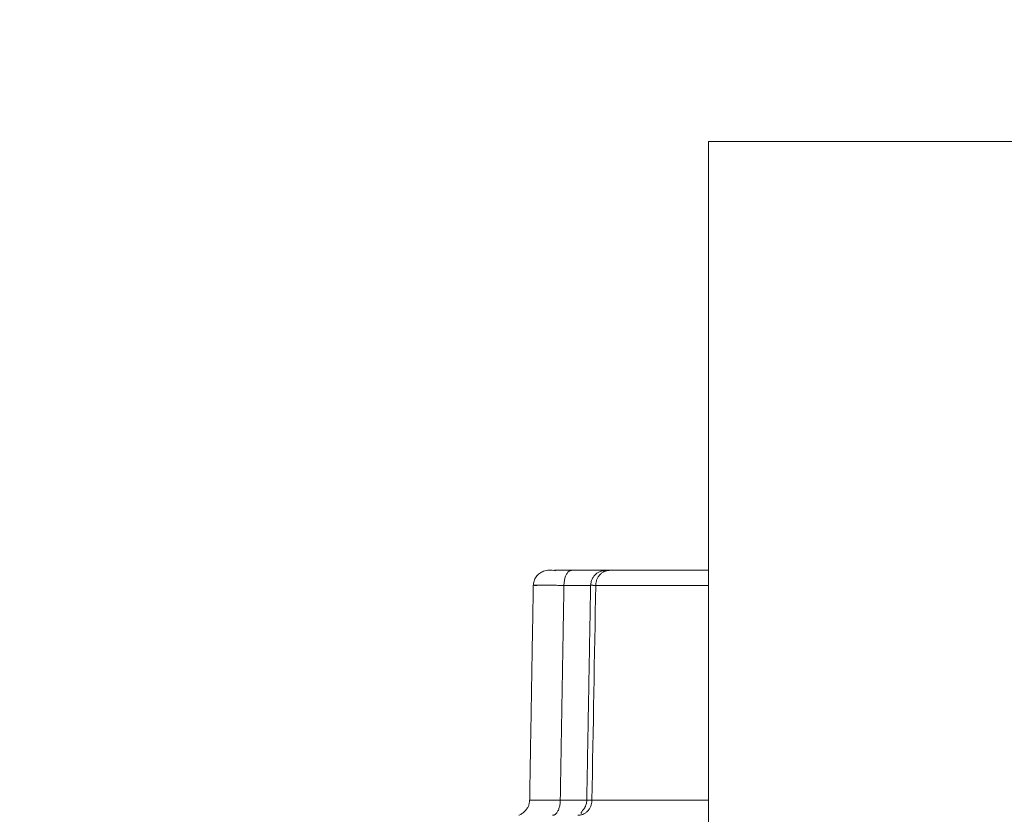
# Model space of a CAD drawing. Header units: millimetres. Extents: x 5437 to 18441, y -4466 to 3128.
# Tile 32 of 256: x 8036 to 8068, y -2704 to -2678. Entities that reach past the tile are written whole.
import ezdxf

# ---------------------------------------------------------------- set-up
doc = ezdxf.new("R2010")
doc.units = ezdxf.units.MM
doc.layers.add('1', color=7, linetype='Continuous', true_color=0xffffff)
doc.dimstyles.get("Standard").update_dxf_attribs({"dimtxt": 0.18, "dimasz": 0.18, "dimexe": 0.18, "dimexo": 0.0625, "dimgap": 0.09, "dimtad": 0, "dimtih": 1, "dimtoh": 1, "dimdec": 4, "dimzin": 0, "dimdsep": 46, "dimtxsty": 'Standard', "dimcen": 0.09, "dimadec": 0, "dimazin": 0, "dimtfac": 1, "dimtdec": 4, "dimtofl": 0, "dimtmove": 0, "dimatfit": 3, "dimfxl": 1, "dimtolj": 1, "dimtzin": 0, "dimarcsym": 0})

# ---------------------------------------------------------------- blocks, each defined once
blk = doc.blocks.new('*D53')
at = {"color": 0, "lineweight": -2, "transparency": 16777216}
for p, q in [((10989.431, -2154.415), (10692.917, -2240.821)), ((11069.431, -2154.415), (10989.431, -2154.415)), ((8443.39, -2896.322), (8443.57, -2896.322)), ((8443.48, -2896.412), (8443.48, -2896.232))]:
    blk.add_line(p, q, dxfattribs=at)
at = {"color": 0, "lineweight": 20, "transparency": 16777216}
blk.add_solid([(10689.187, -2228.02), (10696.648, -2253.622), (10616.112, -2263.203)], dxfattribs=at)
at = {"layer": 'Defpoints', "color": 0, "lineweight": 20, "transparency": 16777216}
for p in [(10616.112, -2263.203), (6270.848, -3529.44)]:
    blk.add_point(p, dxfattribs=at)
at = {"color": 0, "lineweight": 20, "transparency": 16777216, "insert": (11249.521, -2154.415), "char_height": 80, "attachment_point": 5}
blk.add_mtext('\\A1;R2260', dxfattribs=at)
blk = doc.blocks.new('*D54')
at = {"color": 0, "lineweight": -2, "transparency": 16777216}
blk.add_line((7492.685, -2896.322), (7463.516, -2896.322), dxfattribs=at)
at = {"color": 0, "lineweight": -3, "transparency": 16777216}
for start, end in [(14.724706, 87.329624), (101.590205, 175.275294)]:
    blk.add_arc((8434.119, -2896.322), 970.423, start, end, dxfattribs=at)
at = {"color": 0, "lineweight": 20, "transparency": 16777216}
for points in [[(9385.695, -2646.81), (9359.647, -2652.519), (9389.799, -2727.809)], [(7480.316, -2816.939), (7453.672, -2815.84), (7463.696, -2896.322)]]:
    blk.add_solid(points, dxfattribs=at)
at = {"layer": 'Defpoints', "color": 0, "lineweight": 20, "transparency": 16777216}
for p in [(7900.863, -2085.545), (10671.817, -2501.755), (7492.748, -2896.322), (7740.501, -2896.322), (8434.119, -2896.322)]:
    blk.add_point(p, dxfattribs=at)
at = {"color": 0, "lineweight": 20, "transparency": 16777216, "insert": (8359.241, -1928.792), "char_height": 80, "attachment_point": 5}
blk.add_mtext('\\A1;165%%D', dxfattribs=at)

msp = doc.modelspace()

# ---------------------------------------------------------------- linework, layer by layer
at = {"color": 7, "lineweight": 20}
msp.add_arc((8443.47995, -2896.41157), 893, 10.1099821, 350.11198757, dxfattribs=at)
at = {"layer": '1', "color": 0, "lineweight": 20}
for p, q in [((8058.47995, -2682.32157), (8078.47995, -2682.32157)), ((8058.47995, -2682.32157), (8058.47995, -2721.32157)), ((8054.01204, -2696.32157), (8055.25852, -2696.32157)), ((8055.25852, -2696.32157), (8058.48003, -2696.32157)), ((8054.63299, -2696.81459), (8053.76207, -2696.81459)), ((8058.48001, -2696.81459), (8054.80074, -2696.81459)), ((8053.6423, -2703.82855), (8054.50735, -2703.82855)), ((8054.67488, -2703.82855), (8058.47994, -2703.82855))]:
    msp.add_line(p, q, dxfattribs=at)
for points, degree, knots in [([(8053.48529, -2696.33305), (8053.34788, -2696.29785), (8053.16298, -2696.32034), (8052.99288, -2696.39191), (8052.90753, -2696.46774), (8052.8559, -2696.53081), (8052.8142, -2696.60028), (8052.77412, -2696.69668), (8052.7615, -2696.76672), (8052.76149, -2696.81305)], 3, [0, 0, 0, 0, 0.48369816, 0.6557922, 0.71909333, 0.77428341, 0.82785636, 0.88349973, 1, 1, 1, 1]), ([(8053.45801, -2696.32157), (8053.50801, -2696.32157), (8053.56541, -2696.32157), (8053.62958, -2696.32157), (8053.74021, -2696.32157), (8053.8648, -2696.32157), (8053.91242, -2696.32157), (8053.96148, -2696.32157), (8054.01204, -2696.32157)], 5, [0, 0, 0, 0, 0, 0, 0.63339488, 0.63339488, 0.63339488, 1, 1, 1, 1, 1, 1]), ([(8055.25852, -2696.32157), (8055.16023, -2696.31627), (8055.03073, -2696.3308), (8054.90536, -2696.37232), (8054.83325, -2696.41748), (8054.77806, -2696.46925), (8054.74206, -2696.51104), (8054.70985, -2696.55719), (8054.67276, -2696.62376), (8054.64141, -2696.71115), (8054.63225, -2696.77874), (8054.63201, -2696.81269)], 3, [0, 0, 0, 0, 0.35827014, 0.5113243, 0.62948457, 0.67759333, 0.72203181, 0.76548901, 0.80981764, 0.90316055, 1, 1, 1, 1]), ([(8052.64271, -2703.83009), (8052.6423, -2703.86216), (8052.63514, -2703.9261), (8052.60931, -2704.00765), (8052.57822, -2704.06929), (8052.53812, -2704.13159), (8052.47821, -2704.19789), (8052.40758, -2704.25547), (8052.31958, -2704.30994), (8052.28964, -2704.32654), (8052.28836, -2704.32157)], 3, [0, 0, 0, 0, 0.07959838, 0.1614098, 0.20401725, 0.24949215, 0.35561593, 0.48659962, 0.64125994, 1, 1, 1, 1]), ([(8052.75913, -2703.82855), (8052.75673, -2703.82857), (8052.75192, -2703.82861), (8052.74497, -2703.82867), (8052.7382, -2703.82872), (8052.73164, -2703.82878), (8052.72528, -2703.82883), (8052.71913, -2703.82887), (8052.71319, -2703.82892), (8052.70747, -2703.82896), (8052.70197, -2703.829), (8052.69668, -2703.82904), (8052.69162, -2703.82907), (8052.6868, -2703.82911), (8052.6822, -2703.82914), (8052.67784, -2703.82917), (8052.67371, -2703.82919), (8052.66983, -2703.82922), (8052.66619, -2703.82924), (8052.6628, -2703.82926), (8052.65965, -2703.82928), (8052.65676, -2703.8293), (8052.65413, -2703.82932), (8052.65175, -2703.82934), (8052.64964, -2703.82935), (8052.64779, -2703.82936), (8052.6462, -2703.82937), (8052.64488, -2703.82938), (8052.64384, -2703.82939), (8052.64306, -2703.8294), (8052.64256, -2703.82941), (8052.64234, -2703.82942), (8052.64239, -2703.82942), (8052.64273, -2703.82943), (8052.64334, -2703.82943), (8052.64424, -2703.82943), (8052.64542, -2703.82944), (8052.64689, -2703.82944), (8052.64865, -2703.82944), (8052.65069, -2703.82944), (8052.65303, -2703.82944), (8052.65565, -2703.82944), (8052.65856, -2703.82944), (8052.66177, -2703.82944), (8052.66526, -2703.82944), (8052.66905, -2703.82944), (8052.67313, -2703.82944), (8052.6775, -2703.82944), (8052.68217, -2703.82944), (8052.68712, -2703.82944), (8052.69237, -2703.82944), (8052.69791, -2703.82944), (8052.70374, -2703.82944), (8052.70986, -2703.82944), (8052.71627, -2703.82944), (8052.72296, -2703.82944), (8052.72994, -2703.82944), (8052.73721, -2703.82944), (8052.74476, -2703.82944), (8052.7526, -2703.82944), (8052.76072, -2703.82943), (8052.76911, -2703.82943), (8052.77779, -2703.82944), (8052.78673, -2703.82944), (8052.79596, -2703.82944), (8052.80545, -2703.82944), (8052.81521, -2703.82944), (8052.82524, -2703.82944), (8052.83553, -2703.82944), (8052.84609, -2703.82944), (8052.8569, -2703.82944), (8052.86797, -2703.82944), (8052.87929, -2703.82944), (8052.89085, -2703.82944), (8052.90267, -2703.82944), (8052.91473, -2703.82944), (8052.92702, -2703.82944), (8052.93956, -2703.82944), (8052.95232, -2703.82944), (8052.96532, -2703.82944), (8052.97853, -2703.82944), (8052.99197, -2703.82944), (8053.00563, -2703.82944), (8053.0195, -2703.82944), (8053.03358, -2703.82944), (8053.04786, -2703.82944), (8053.06235, -2703.82943), (8053.07703, -2703.82943), (8053.0919, -2703.82943), (8053.10696, -2703.82942), (8053.12221, -2703.82942), (8053.13763, -2703.82941), (8053.15323, -2703.8294), (8053.169, -2703.82939), (8053.18493, -2703.82938), (8053.20103, -2703.82937), (8053.21728, -2703.82936), (8053.23368, -2703.82935), (8053.25024, -2703.82934), (8053.26693, -2703.82932), (8053.28376, -2703.8293), (8053.30073, -2703.82928), (8053.31782, -2703.82926), (8053.33504, -2703.82924), (8053.35238, -2703.82922), (8053.36983, -2703.82919), (8053.38739, -2703.82917), (8053.40506, -2703.82914), (8053.42282, -2703.82911), (8053.44069, -2703.82907), (8053.45865, -2703.82904), (8053.47669, -2703.829), (8053.49481, -2703.82896), (8053.51302, -2703.82892), (8053.53129, -2703.82887), (8053.54964, -2703.82883), (8053.56805, -2703.82878), (8053.58652, -2703.82872), (8053.60505, -2703.82867), (8053.62362, -2703.82861), (8053.63608, -2703.82857), (8053.6423, -2703.82855)], 3, [0, 0, 0, 0, 0.0077583, 0.01554649, 0.02336429, 0.03121139, 0.03908751, 0.04699231, 0.05492549, 0.06288672, 0.07087564, 0.07889191, 0.08693518, 0.09500508, 0.10310122, 0.11122322, 0.11937069, 0.12754322, 0.1357404, 0.14396181, 0.15220701, 0.16047557, 0.16876704, 0.17708095, 0.18541685, 0.19377426, 0.2021527, 0.21055167, 0.21897068, 0.22740923, 0.23586679, 0.24434285, 0.25283688, 0.26134834, 0.26987668, 0.27842136, 0.28698183, 0.29555751, 0.30414783, 0.31275223, 0.32137011, 0.33000089, 0.33864398, 0.34729877, 0.35596468, 0.36464107, 0.37332735, 0.3820229, 0.39072709, 0.3994393, 0.4081589, 0.41688526, 0.42561775, 0.43435572, 0.44309855, 0.45184557, 0.46059616, 0.46934966, 0.47810544, 0.48686283, 0.4956212, 0.50437989, 0.51313826, 0.52189565, 0.53065142, 0.53940493, 0.54815551, 0.55690253, 0.56564535, 0.57438332, 0.5831158, 0.59184215, 0.60056175, 0.60927395, 0.61797813, 0.62667367, 0.63535994, 0.64403633, 0.65270222, 0.66135701, 0.67000008, 0.67863085, 0.68724872, 0.6958531, 0.70444341, 0.71301908, 0.72157952, 0.73012419, 0.73865252, 0.74716396, 0.75565797, 0.76413401, 0.77259156, 0.78103008, 0.78944907, 0.79784803, 0.80622644, 0.81458383, 0.82291971, 0.8312336, 0.83952504, 0.84779357, 0.85603875, 0.86426013, 0.87245728, 0.88062979, 0.88877723, 0.89689921, 0.90499532, 0.91306518, 0.92110842, 0.92912467, 0.93711356, 0.94507475, 0.9530079, 0.96091267, 0.96878875, 0.97663582, 0.98445358, 0.99224174, 1, 1, 1, 1]), ([(8054.50735, -2703.83047), (8054.50726, -2703.8719), (8054.4986, -2703.933), (8054.47328, -2704.00688), (8054.45496, -2704.04601), (8054.433, -2704.08582), (8054.40158, -2704.13094), (8054.35109, -2704.19289), (8054.32275, -2704.23069), (8054.32546, -2704.25112), (8054.32988, -2704.25795)], 3, [0, 0, 0, 0, 0.1421387, 0.2112456, 0.24634646, 0.28331333, 0.36971043, 0.48252406, 0.7976579, 1, 1, 1, 1]), ([(8054.50725, -2703.82946), (8054.5072, -2703.82946), (8054.50709, -2703.82946), (8054.50711, -2703.82946), (8054.50745, -2703.82946), (8054.50809, -2703.82946), (8054.50905, -2703.82946), (8054.51031, -2703.82945), (8054.51188, -2703.82945), (8054.51374, -2703.82944), (8054.51591, -2703.82944), (8054.51837, -2703.82943), (8054.52112, -2703.82942), (8054.52416, -2703.82941), (8054.52749, -2703.8294), (8054.5311, -2703.82939), (8054.535, -2703.82937), (8054.53916, -2703.82936), (8054.54361, -2703.82934), (8054.54832, -2703.82932), (8054.5533, -2703.8293), (8054.55854, -2703.82927), (8054.56404, -2703.82925), (8054.56979, -2703.82922), (8054.5758, -2703.82919), (8054.58205, -2703.82916), (8054.58855, -2703.82912), (8054.59528, -2703.82909), (8054.60225, -2703.82905), (8054.60945, -2703.829), (8054.61687, -2703.82896), (8054.62452, -2703.82891), (8054.63239, -2703.82886), (8054.64047, -2703.8288), (8054.64875, -2703.82874), (8054.65725, -2703.82868), (8054.66593, -2703.82862), (8054.6719, -2703.82857), (8054.67488, -2703.82855)], 3, [0, 0, 0, 0, 0.01562922, 0.045124, 0.07455852, 0.10393067, 0.13323837, 0.16247958, 0.19165228, 0.2207545, 0.24978427, 0.27873967, 0.30761881, 0.33641985, 0.36514094, 0.39378032, 0.42233621, 0.4508069, 0.4791907, 0.50748597, 0.53569109, 0.56380449, 0.59182462, 0.61974997, 0.64757909, 0.67531054, 0.70294293, 0.7304749, 0.75790513, 0.78523235, 0.8124553, 0.83957279, 0.86658363, 0.89348671, 0.92028093, 0.94696522, 0.97353857, 1, 1, 1, 1])]:
    msp.add_open_spline(points, degree=degree, knots=knots, dxfattribs=at)
for points, weights in [([(8054.01204, -2696.32157), (8053.76551, -2696.32157), (8053.76207, -2696.81459)], [1, 0.712026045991, 1]), ([(8054.80074, -2696.81459), (8054.80705, -2696.32157), (8055.25852, -2696.32157)], [1, 0.712026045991, 1]), ([(8053.76207, -2696.81459), (8052.31593, -2696.79511), (8052.87965, -2696.81459)], [1, 0.76756827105, 1]), ([(8054.80074, -2696.81459), (8054.63889, -2696.80955), (8054.63242, -2696.80708)], [1, 0.928502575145, 0.897087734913]), ([(8053.39232, -2704.32157), (8053.63886, -2704.32157), (8053.6423, -2703.82855)], [1, 0.712026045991, 1]), ([(8054.21687, -2704.32157), (8054.66858, -2704.32157), (8054.67488, -2703.82855)], [1, 0.712026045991, 1])]:
    msp.add_rational_spline(points, weights, degree=2, dxfattribs=at)
for points, degree in [([(8052.76227, -2696.80838), (8052.64162, -2703.87383)], 1), ([(8053.76207, -2696.81459), (8053.73811, -2698.21738), (8053.71415, -2699.62017), (8053.69019, -2701.02296), (8053.66624, -2702.42576), (8053.6423, -2703.82855)], 5), ([(8054.63238, -2696.80707), (8054.50655, -2703.87361)], 1), ([(8054.80074, -2696.81459), (8054.75877, -2699.15257), (8054.71682, -2701.49056), (8054.67488, -2703.82855)], 3)]:
    msp.add_open_spline(points, degree=degree, dxfattribs=at)

# ---------------------------------------------------------------- dimensions: what is measured, and where the dimension line sits
at = {"color": 0, "lineweight": 20}
dim = msp.add_angular_dim_2l(base=(7900.86303, -2085.54536), line1=((8434.11893, -2896.32157), (10671.81706, -2501.75501)), line2=((7740.5009, -2896.32157), (7492.74781, -2896.32157)), text='165%%D', dimstyle='Standard', override={"dimtxt": 80, "dimasz": 80, "dimlwd": 65533}, dxfattribs=at)
dim.commit()
dim.dimension.update_dxf_attribs({"geometry": '*D54', "text_midpoint": (8359.2409, -1928.79214), "dimtype": 162})
dim = msp.add_diameter_dim_2p(p1=(6270.84796, -3529.44022), p2=(10616.11195, -2263.20291), text='R2260', dimstyle='Standard', override={"dimtxt": 80, "dimasz": 80, "dimdec": 0}, dxfattribs=at)
dim.commit()
dim.dimension.update_dxf_attribs({"geometry": '*D53', "text_midpoint": (11249.52071, -2154.41547), "dimtype": 163})

doc.saveas('drawing.dxf')
